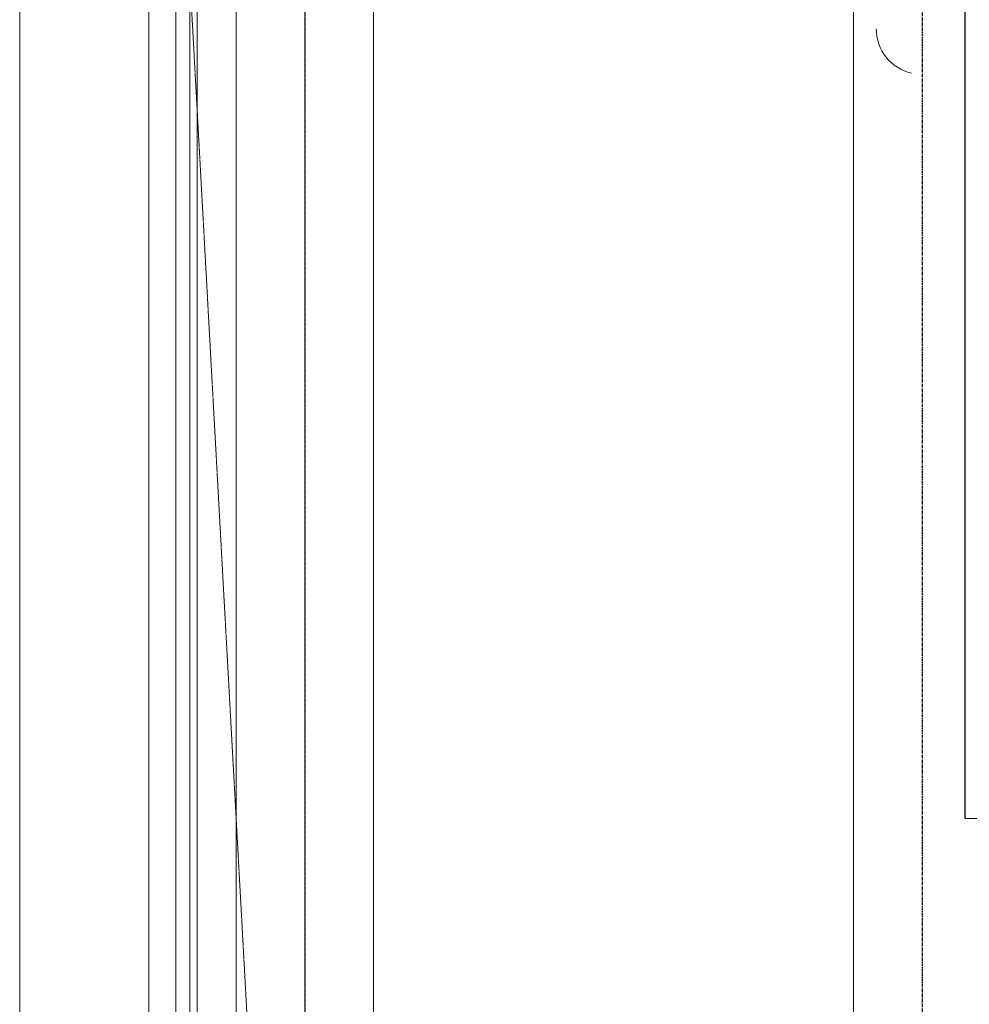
# Model space of a CAD drawing. Header units: millimetres. Extents: x 2001279 to 2569134, y 699790 to 1241062.
# Tile 5 of 38: x 2305233 to 2309385, y 1033717 to 1038023. Entities that reach past the tile are written whole.
import ezdxf

# ---------------------------------------------------------------- set-up
doc = ezdxf.new("R2010")
doc.units = ezdxf.units.MM
doc.header["$MEASUREMENT"] = 0
doc.linetypes.add('Dash - Tight', pattern=[4.5, 3, -1.5])
doc.linetypes.add('Grid Line', pattern=[22.225, 12.7, -3.175, 3.175, -3.175])
doc.layers.add('822_Akselinjer', color=8, linetype='Grid Line')
for name, color, linetype, lineweight in [('A223', 8, 'Continuous', 5), ('A254', 6, 'Continuous', 5), ('A282', 3, 'Continuous', 5), ('A852-TYNN', 7, 'Continuous', 9), ('A862', 4, 'Dash - Tight', 9), ('va006-h02-a-200-1-0001_A-AREA-LINE', 4, 'Continuous', 5), ('va006-h02-a-200-1-0001_A-FLOR-OTLN', 6, 'Continuous', 5), ('va006-h02-a-200-1-0001_A-FLOR-STRS', 2, 'Continuous', 5), ('va006-h02-a-200-1-0001_S-COLS', 6, 'Continuous', 5)]:
    doc.layers.add(name, color=color, linetype=linetype, lineweight=lineweight)
doc.layers.add('A862-N-RLin', color=1, linetype='Continuous', plot=False)

# ---------------------------------------------------------------- blocks, each defined once
blk = doc.blocks.new('V_TA Fasade Trim - V_TA Fasade Trim-2626172-H02 Hovedetasje Arbeid Saleh')
at = {"layer": 'A223'}
for p, q in [((-4503.1, -8516.5), (-4503.1, 2287.9)), ((-4441.9, 2287.9), (-4441.9, -8516.5)), ((-4503.1, 2227.1), (-4503.1, -8516.5)), ((-4441.9, -8516.5), (-4441.9, 2227.1))]:
    blk.add_line(p, q, dxfattribs=at)

msp = doc.modelspace()

# ---------------------------------------------------------------- linework, layer by layer
at = {"layer": '822_Akselinjer'}
for p, q in [((2306478.8, 1042941.1), (2306478.8, 1024002.2)), ((2309178.8, 1042941.1), (2309178.8, 1024002.2))]:
    msp.add_line(p, q, dxfattribs=at)
at = {"layer": 'A254'}
for p, q in [((2305796.8, 1030055.1), (2305796.8, 1041225.1)), ((2306178.8, 1029981.6), (2306178.8, 1040904.7)), ((2306478.8, 1030129.7), (2306478.8, 1040904.7)), ((2306778.8, 1029981.6), (2306778.8, 1040904.7)), ((2308878.8, 1040904.7), (2308878.8, 1029981.6)), ((2305796.8, 1040860.1), (2305796.8, 1030055.1))]:
    msp.add_line(p, q, dxfattribs=at)
at = {"layer": 'A282'}
for p, q in [((2306178.8, 1041098.2), (2306178.8, 1030105.1)), ((2306478.8, 1041098.2), (2306478.8, 1030105.1))]:
    msp.add_line(p, q, dxfattribs=at)
at = {"layer": 'A852-TYNN', "lineweight": 18}
msp.add_lwpolyline([(2305232.6, 1020008.3), (2330829.1, 1020008.3), (2330829.1, 1042941.1), (2305232.6, 1042941.1)], close=True, dxfattribs=at)
at = {"layer": 'A862'}
for p, q in [((2305804.4, 1041336.1), (2306438.8, 1029808.4)), ((2306008.8, 1041098.2), (2306008.8, 1029808.4))]:
    msp.add_line(p, q, dxfattribs=at)
at = {"layer": 'A862-N-RLin'}
msp.add_lwpolyline([(2324617.6, 1034528.7), (2324615, 1040935), (2317289.7, 1040935), (2317289.7, 1039195.4), (2309365.1, 1039195.4), (2309365.1, 1034530.2)], close=True, dxfattribs=at)
at = {"layer": 'va006-h02-a-200-1-0001_A-AREA-LINE'}
msp.add_line((2306008.8, 1038601.9), (2306008.8, 1030889.7), dxfattribs=at)
at = {"layer": 'va006-h02-a-200-1-0001_A-FLOR-OTLN'}
for p, q in [((2306778.8, 1040748.1), (2306778.8, 1030889)), ((2308878.8, 1030127.4), (2308878.8, 1038601.9))]:
    msp.add_line(p, q, dxfattribs=at)
at = {"layer": 'va006-h02-a-200-1-0001_A-FLOR-STRS'}
msp.add_line((2306478.8, 1038105.4), (2306478.8, 1030889.7), dxfattribs=at)
at = {"layer": 'va006-h02-a-200-1-0001_S-COLS'}
msp.add_arc((2309177.6, 1037983.3), 200, 179.9996, 256.961, dxfattribs=at)

# ---------------------------------------------------------------- block references
at = {"layer": 'A223', "rotation": 359.9996163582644}
msp.add_blockref('V_TA Fasade Trim - V_TA Fasade Trim-2626172-H02 Hovedetasje Arbeid Saleh', (2310418.5, 1038654.5), dxfattribs=at)

doc.saveas('drawing.dxf')
